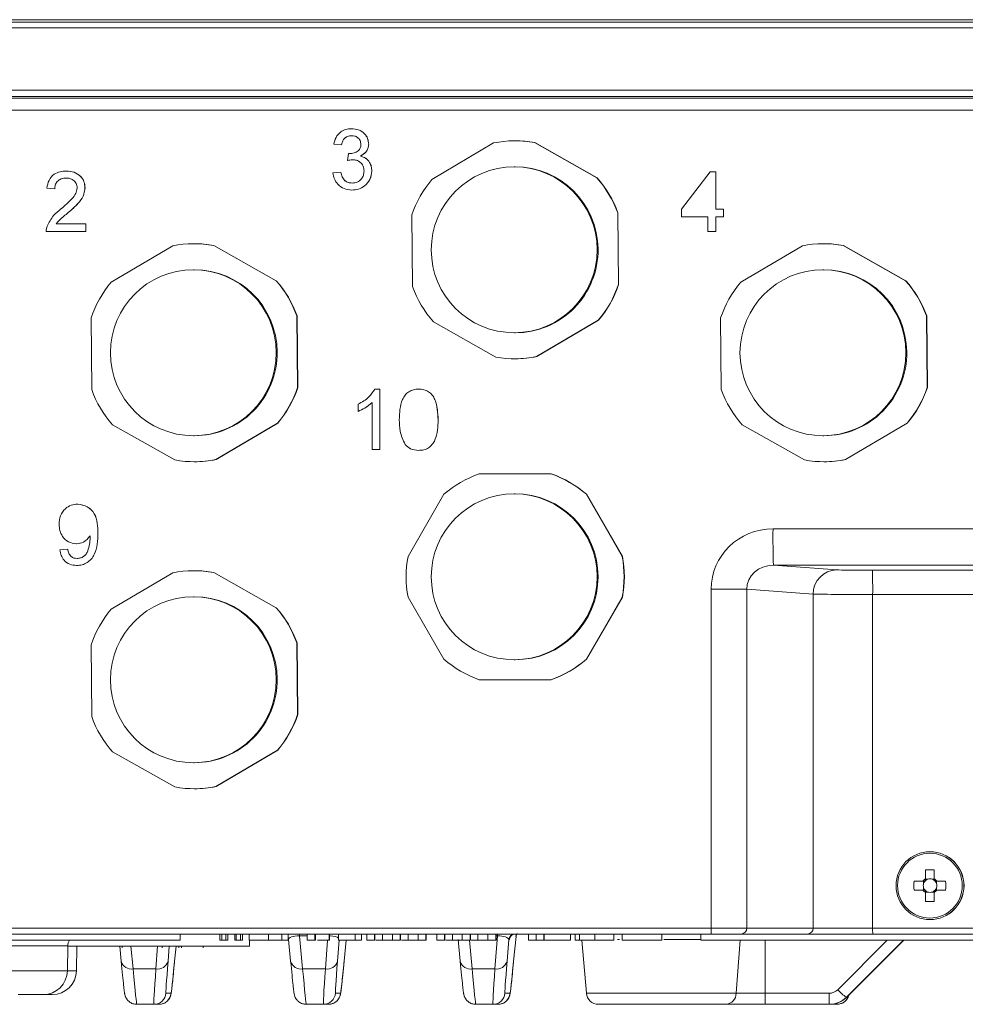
# Model space of a CAD drawing. Header units: millimetres. Extents: x 0 to 420, y 0 to 297.
# Tile 10 of 30: x 75 to 114, y 196 to 237. Entities that reach past the tile are written whole.
import ezdxf

# ---------------------------------------------------------------- set-up
doc = ezdxf.new("R2010")
doc.units = ezdxf.units.MM

msp = doc.modelspace()

# ---------------------------------------------------------------- linework, layer by layer
at = {"color": 7, "linetype": 'Continuous', "lineweight": 15}
for p, q in [((184.0224, 236.98333), (58.64044, 236.98333)), ((59.34364, 236.88303), (183.27369, 236.88303)), ((88.48592, 232.46983), (88.48738, 232.46983)), ((88.07405, 231.79474), (87.75259, 231.82689)), ((88.07405, 231.79474), (88.07551, 231.79474)), ((89.19916, 231.83241), (89.20062, 231.83241)), ((94.37614, 231.87978), (91.82138, 230.37142)), ((95.27556, 231.96833), (95.26581, 231.96833)), ((98.65291, 230.43782), (96.06931, 231.89623)), ((96.06931, 231.89623), (96.07906, 231.89623)), ((96.07906, 231.89623), (98.66266, 230.43782)), ((88.3282, 231.15179), (88.36135, 231.44112)), ((88.36135, 231.44112), (88.36281, 231.44112)), ((88.8571, 231.33513), (88.85856, 231.33513)), ((88.3282, 231.15179), (88.32967, 231.15179)), ((95.26581, 230.89011), (95.22682, 230.89011)), ((76.67819, 230.71458), (76.67966, 230.71458)), ((87.72044, 230.63743), (88.0419, 230.66958)), ((88.0419, 230.66958), (88.04337, 230.66958)), ((89.32774, 230.7168), (89.3292, 230.7168)), ((98.65291, 230.43782), (98.66266, 230.43782)), ((102.15988, 229.13936), (103.34928, 230.68244)), ((103.34928, 230.68244), (103.5743, 230.68244)), ((103.5743, 230.68244), (103.5743, 229.13936)), ((103.5743, 230.68244), (103.57576, 230.68244)), ((103.57576, 230.68244), (103.57576, 229.13936)), ((76.19601, 229.97519), (75.87455, 230.00734)), ((76.19601, 229.97519), (76.19747, 229.97519)), ((77.4497, 230.02241), (77.45116, 230.02241)), ((88.50049, 229.93019), (88.50195, 229.93019)), ((102.15988, 228.81789), (102.15988, 229.13936)), ((103.5743, 229.13936), (103.89576, 229.13936)), ((103.89576, 229.13936), (103.89576, 228.81789)), ((103.89576, 229.13936), (103.89722, 229.13936)), ((103.89722, 229.13936), (103.89722, 228.81789)), ((76.75404, 228.99369), (76.7555, 228.99369)), ((90.98905, 228.89679), (91.01788, 225.93002)), ((99.54257, 226.01288), (99.51374, 228.97965)), ((99.52349, 228.97965), (99.51374, 228.97965)), ((99.52349, 228.97965), (99.55232, 226.01288)), ((103.25284, 228.81789), (102.15988, 228.81789)), ((103.25284, 228.20708), (103.25284, 228.81789)), ((103.89576, 228.81789), (103.5743, 228.81789)), ((103.5743, 228.81789), (103.5743, 228.20708)), ((103.57576, 228.81789), (103.57576, 228.20708)), ((103.89576, 228.81789), (103.89722, 228.81789)), ((76.25527, 228.52856), (77.48184, 228.52856)), ((77.48184, 228.52856), (77.48184, 228.20708)), ((77.48184, 228.52856), (77.4833, 228.52856)), ((77.4833, 228.52856), (77.4833, 228.20708)), ((77.48184, 228.20708), (75.8424, 228.20708)), ((77.48184, 228.20708), (77.4833, 228.20708)), ((103.5743, 228.20708), (103.25284, 228.20708)), ((103.5743, 228.20708), (103.57576, 228.20708)), ((81.08702, 227.61703), (78.53226, 226.10867)), ((81.98644, 227.70558), (81.97669, 227.70558)), ((85.36378, 226.17506), (82.78019, 227.63348)), ((82.78019, 227.63348), (82.78994, 227.63348)), ((82.78994, 227.63348), (85.37353, 226.17506)), ((107.16379, 227.61703), (104.60903, 226.10867)), ((108.06321, 227.70558), (108.05346, 227.70558)), ((111.44055, 226.17506), (108.85696, 227.63348)), ((108.85696, 227.63348), (108.86671, 227.63348)), ((108.86671, 227.63348), (111.4503, 226.17506)), ((81.97669, 226.62736), (81.9377, 226.62736)), ((108.05346, 226.62736), (108.01447, 226.62736)), ((85.36378, 226.17506), (85.37353, 226.17506)), ((99.54257, 226.01288), (99.55232, 226.01288)), ((111.44055, 226.17506), (111.4503, 226.17506)), ((86.23437, 224.7169), (86.22462, 224.7169)), ((86.25345, 221.75012), (86.22462, 224.7169)), ((86.23437, 224.7169), (86.2632, 221.75012)), ((112.31114, 224.7169), (112.30139, 224.7169)), ((112.33022, 221.75012), (112.30139, 224.7169)), ((112.31114, 224.7169), (112.33997, 221.75012)), ((77.69993, 224.63404), (77.72876, 221.66727)), ((91.87872, 224.47185), (94.46231, 223.01344)), ((96.15548, 223.02989), (98.71024, 224.53825)), ((98.71999, 224.53825), (96.16523, 223.02989)), ((98.71024, 224.53825), (98.71999, 224.53825)), ((103.77669, 224.63404), (103.80553, 221.66727)), ((95.22682, 224.01956), (95.26581, 224.01956)), ((96.15548, 223.02989), (96.16523, 223.02989)), ((95.26581, 222.94133), (95.27556, 222.94133)), ((86.25345, 221.75012), (86.2632, 221.75012)), ((89.4577, 221.68758), (89.66463, 221.68758)), ((89.66463, 221.68758), (89.66463, 219.18009)), ((89.66463, 221.68758), (89.6661, 221.68758)), ((89.6661, 221.68758), (89.6661, 219.18009)), ((91.27193, 221.68758), (91.27339, 221.68758)), ((112.33022, 221.75012), (112.33997, 221.75012)), ((88.76455, 220.76435), (88.76455, 221.06071)), ((89.34318, 219.18009), (89.34318, 221.13405)), ((88.76455, 220.76435), (88.76601, 220.76435)), ((78.58959, 220.2091), (81.17319, 218.75069)), ((82.86636, 218.76714), (85.42112, 220.2755)), ((85.43087, 220.2755), (82.8761, 218.76714)), ((85.42112, 220.2755), (85.43087, 220.2755)), ((104.66636, 220.2091), (107.24996, 218.75069)), ((108.94312, 218.76714), (111.49789, 220.2755)), ((111.50764, 220.2755), (108.95287, 218.76714)), ((111.49789, 220.2755), (111.50764, 220.2755)), ((81.9377, 219.75681), (81.97669, 219.75681)), ((108.01447, 219.75681), (108.05346, 219.75681)), ((89.66463, 219.18009), (89.34318, 219.18009)), ((89.66463, 219.18009), (89.6661, 219.18009)), ((91.27193, 219.14794), (91.27339, 219.14794)), ((81.97669, 218.67859), (81.98644, 218.67859)), ((82.86636, 218.76714), (82.8761, 218.76714)), ((108.05346, 218.67859), (108.06321, 218.67859)), ((108.94312, 218.76714), (108.95287, 218.76714)), ((96.7492, 218.17708), (93.78242, 218.17708)), ((96.7492, 218.17708), (96.75895, 218.17708)), ((92.31603, 217.33042), (90.83264, 214.761)), ((95.26581, 217.34961), (95.22682, 217.34961)), ((99.69898, 214.761), (98.21559, 217.33042)), ((98.21559, 217.33042), (98.22534, 217.33042)), ((98.22534, 217.33042), (99.70873, 214.761)), ((77.14721, 216.92333), (77.14868, 216.92333)), ((77.09046, 215.28381), (77.09192, 215.28381)), ((76.41087, 215.02663), (76.73233, 215.05878)), ((76.73233, 215.05878), (76.7338, 215.05878)), ((99.69898, 214.761), (99.70873, 214.761)), ((77.10352, 214.38369), (77.10498, 214.38369)), ((81.08702, 214.07653), (78.53226, 212.56817)), ((81.98644, 214.16508), (81.97669, 214.16508)), ((85.36378, 212.63457), (82.78019, 214.09298)), ((82.78019, 214.09298), (82.78994, 214.09298)), ((82.78994, 214.09298), (85.37353, 212.63457)), ((81.97669, 213.08686), (81.9377, 213.08686)), ((90.83264, 213.06767), (92.31603, 210.49825)), ((98.21559, 210.49825), (99.69898, 213.06767)), ((99.70873, 213.06767), (98.22534, 210.49825)), ((99.69898, 213.06767), (99.70873, 213.06767)), ((85.36378, 212.63457), (85.37353, 212.63457)), ((77.69993, 211.09354), (77.72876, 208.12677)), ((86.23437, 211.1764), (86.22462, 211.1764)), ((86.25345, 208.20963), (86.22462, 211.1764)), ((86.23437, 211.1764), (86.2632, 208.20963)), ((95.22682, 210.47906), (95.26581, 210.47906)), ((98.21559, 210.49825), (98.22534, 210.49825)), ((93.78242, 209.65158), (96.7492, 209.65158)), ((96.75895, 209.65158), (96.7492, 209.65158)), ((86.25345, 208.20963), (86.2632, 208.20963)), ((82.86636, 205.22664), (85.42112, 206.735)), ((85.43087, 206.735), (82.8761, 205.22664)), ((85.42112, 206.735), (85.43087, 206.735)), ((78.58959, 206.6686), (81.17319, 205.21019)), ((81.9377, 206.21631), (81.97669, 206.21631)), ((81.97669, 205.13809), (81.98644, 205.13809)), ((82.86636, 205.22664), (82.8761, 205.22664)), ((112.45345, 202.53002), (112.44664, 202.53002)), ((112.25712, 201.78094), (112.26474, 201.39035)), ((112.15876, 201.31137), (111.78757, 201.31137)), ((112.18576, 201.31137), (112.18576, 201.21397)), ((112.18576, 201.03766), (112.18576, 200.94026)), ((112.26474, 201.33395), (112.26474, 201.39035)), ((112.36213, 201.39035), (112.26474, 201.39035)), ((112.63583, 201.39035), (112.53843, 201.39035)), ((112.7148, 201.21397), (112.7148, 201.31137)), ((112.7148, 200.94026), (112.7148, 201.03766)), ((113.09776, 201.31137), (112.72519, 201.31137)), ((111.78757, 200.94026), (112.15876, 200.94026)), ((112.25712, 200.47069), (112.26474, 200.86129)), ((112.26474, 200.86129), (112.26474, 200.91769)), ((112.26474, 200.86129), (112.36213, 200.86129)), ((112.53843, 200.86129), (112.63583, 200.86129)), ((112.72519, 200.94026), (113.09776, 200.94026)), ((112.44664, 199.72162), (112.45345, 199.72162)), ((103.38612, 199.12008), (65.75355, 199.12008)), ((81.39018, 198.86934), (81.39018, 199.12008)), ((81.39506, 198.86934), (81.39506, 199.12008)), ((83.0402, 198.86934), (83.0402, 199.12008)), ((83.11084, 198.86934), (83.11084, 199.12008)), ((83.28011, 198.86934), (83.28011, 199.12008)), ((83.36166, 198.86934), (83.36166, 199.12008)), ((83.36571, 198.86934), (83.36571, 199.12008)), ((83.65097, 198.86934), (83.65097, 199.12008)), ((83.71659, 198.86934), (83.71659, 199.12008)), ((83.88937, 198.86934), (83.88937, 199.12008)), ((83.97243, 198.86934), (83.97243, 199.12008)), ((83.97648, 198.86934), (83.97648, 199.12008)), ((84.25344, 198.86934), (84.25344, 199.12008)), ((85.04476, 198.86934), (85.04476, 199.12008)), ((85.60715, 198.86934), (85.60715, 199.12008)), ((85.86074, 198.86934), (85.86074, 199.12008)), ((86.65237, 198.86934), (86.65237, 199.12008)), ((86.97382, 198.86934), (86.97382, 199.12008)), ((86.99282, 198.86934), (86.99282, 199.12008)), ((87.56785, 198.86934), (87.56785, 199.12008)), ((87.57073, 198.86934), (87.57073, 199.12008)), ((87.95403, 198.86934), (87.95403, 199.12008)), ((88.63687, 198.86934), (88.63687, 199.12008)), ((88.90258, 198.86934), (88.90258, 199.12008)), ((89.12358, 198.86934), (89.12358, 199.12008)), ((89.44504, 198.86934), (89.44504, 199.12008)), ((89.77177, 198.86934), (89.77177, 199.12008)), ((90.1844, 198.86934), (90.1844, 199.12008)), ((90.50586, 198.86934), (90.50586, 199.12008)), ((90.82957, 198.86934), (90.82957, 199.12008)), ((91.24521, 198.86934), (91.24521, 199.12008)), ((91.56667, 198.86934), (91.56667, 199.12008)), ((91.58448, 198.86934), (91.58448, 199.12008)), ((92.01672, 198.86934), (92.01672, 199.12008)), ((92.33818, 198.86934), (92.33818, 199.12008)), ((92.6649, 198.86934), (92.6649, 199.12008)), ((93.07753, 198.86934), (93.07753, 199.12008)), ((93.39899, 198.86934), (93.39899, 199.12008)), ((93.7227, 198.86934), (93.7227, 199.12008)), ((94.13835, 198.86934), (94.13835, 199.12008)), ((94.45981, 198.86934), (94.45981, 199.12008)), ((94.47761, 198.86934), (94.47761, 199.12008)), ((95.2025, 197.99115), (95.30264, 199.0213)), ((95.81989, 198.86934), (95.81989, 199.12008)), ((96.13541, 198.86934), (96.13541, 199.12008)), ((96.45687, 198.86934), (96.45687, 199.12008)), ((96.46281, 198.86934), (96.46281, 199.12008)), ((97.55577, 198.86934), (97.55577, 199.12008)), ((97.55889, 198.86934), (97.55889, 199.12008)), ((97.75107, 198.86934), (97.75107, 199.12008)), ((97.93722, 198.86934), (97.93722, 199.12008)), ((98.57066, 198.86934), (98.57066, 199.12008)), ((99.35657, 198.86934), (99.35657, 199.12008)), ((99.70361, 198.86934), (99.70361, 199.12008)), ((101.34305, 198.86934), (101.34305, 199.12008)), ((101.34326, 198.86934), (101.34326, 199.12008)), ((102.95366, 198.86934), (102.95366, 199.12008)), ((104.61713, 199.12008), (103.38612, 199.12008)), ((107.36787, 199.12008), (104.61713, 199.12008)), ((110.07607, 199.12008), (107.36787, 199.12008)), ((119.82612, 199.12008), (110.07607, 199.12008)), ((81.39018, 198.86934), (65.41246, 198.86934)), ((76.71898, 197.59808), (76.73694, 198.62734)), ((84.25791, 198.61859), (76.73679, 198.61859)), ((77.09425, 197.59808), (77.11207, 198.61859)), ((78.94768, 197.99115), (78.88669, 198.61859)), ((78.98651, 198.61859), (78.98651, 198.5559)), ((80.64778, 198.61859), (80.64778, 198.5559)), ((80.93779, 198.61859), (80.889, 197.99115)), ((81.16117, 197.99115), (81.22216, 198.61859)), ((81.33416, 198.61859), (81.33416, 198.5559)), ((81.39506, 198.86934), (81.39018, 198.86934)), ((81.44622, 198.5559), (81.44622, 198.61859)), ((82.34896, 198.5559), (82.34896, 198.61859)), ((83.0402, 198.86934), (83.11084, 198.86934)), ((83.11084, 198.86934), (83.28011, 198.86934)), ((83.28011, 198.86934), (83.36166, 198.86934)), ((83.36166, 198.86934), (83.36571, 198.86934)), ((83.65097, 198.86934), (83.71659, 198.86934)), ((83.71659, 198.86934), (83.88937, 198.86934)), ((83.88937, 198.86934), (83.97243, 198.86934)), ((83.97243, 198.86934), (83.97648, 198.86934)), ((84.25791, 198.61859), (84.25791, 198.86934)), ((85.96835, 197.99115), (85.88086, 198.89119)), ((86.65237, 198.86934), (86.97382, 198.86934)), ((86.97382, 198.86934), (86.99282, 198.86934)), ((87.56785, 198.86934), (87.57073, 198.86934)), ((87.97796, 198.86934), (87.90966, 197.99115)), ((87.95403, 198.86934), (88.63687, 198.86934)), ((88.18184, 197.99115), (88.2672, 198.86934)), ((88.63687, 198.86934), (88.90258, 198.86934)), ((89.12358, 198.86934), (89.44504, 198.86934)), ((89.44504, 198.86934), (89.45605, 198.86934)), ((90.1844, 198.86934), (90.50586, 198.86934)), ((90.50586, 198.86934), (90.51722, 198.86934)), ((91.24521, 198.86934), (91.56667, 198.86934)), ((91.56667, 198.86934), (91.58448, 198.86934)), ((92.01672, 198.86934), (92.33818, 198.86934)), ((92.33818, 198.86934), (92.34919, 198.86934)), ((92.98902, 197.99115), (92.90153, 198.89119)), ((93.07753, 198.86934), (93.39899, 198.86934)), ((93.39899, 198.86934), (93.41035, 198.86934)), ((94.13835, 198.86934), (94.45981, 198.86934)), ((94.45981, 198.86934), (94.47761, 198.86934)), ((95.00033, 198.89119), (94.93033, 197.99115)), ((95.81989, 198.86934), (96.13541, 198.86934)), ((96.13541, 198.86934), (96.45687, 198.86934)), ((96.45687, 198.86934), (96.46281, 198.86934)), ((96.46281, 198.86934), (97.55577, 198.86934)), ((97.55577, 198.86934), (97.55889, 198.86934)), ((98.02336, 198.86934), (98.21585, 196.66918)), ((99.70361, 198.86934), (101.34305, 198.86934)), ((101.34305, 198.86934), (101.34147, 198.86934)), ((116.49353, 198.86934), (102.95366, 198.86934)), ((111.34915, 198.86934), (108.9871, 196.50516)), ((108.99913, 196.50516), (111.36521, 198.86934)), ((75.19223, 196.61258), (74.67842, 196.61258)), ((75.71613, 196.61258), (75.19223, 196.61258)), ((76.09141, 196.61258), (75.71613, 196.61258)), ((80.30479, 196.21139), (79.59392, 196.21139)), ((80.51493, 196.21139), (80.30479, 196.21139)), ((87.32546, 196.21139), (86.61458, 196.21139)), ((87.5356, 196.21139), (87.32546, 196.21139)), ((94.34613, 196.21139), (93.63525, 196.21139)), ((94.55627, 196.21139), (94.34613, 196.21139)), ((103.99797, 196.21139), (98.71544, 196.21139)), ((105.6233, 196.21139), (103.99797, 196.21139)), ((108.27803, 196.21139), (105.6233, 196.21139)), ((108.28981, 196.21139), (108.27803, 196.21139)), ((108.38747, 196.21139), (108.28981, 196.21139)), ((108.5976, 196.21139), (108.38747, 196.21139))]:
    msp.add_line(p, q, dxfattribs=at)
at = {"color": 8, "linetype": 'Continuous', "lineweight": 0}
for p, q in [((183.27125, 236.64104), (59.3412, 236.64104)), ((59.14102, 234.06312), (183.46969, 234.06312)), ((183.47208, 233.80366), (59.14341, 233.80366)), ((59.1832, 233.73219), (183.51188, 233.73219)), ((166.11138, 233.23076), (59.18799, 233.23076)), ((92.07558, 220.41676), (92.07704, 220.41676)), ((77.98602, 215.72032), (77.98749, 215.72032)), ((105.94692, 215.89741), (151.30055, 215.89741)), ((151.31492, 214.39314), (105.96129, 214.39314)), ((105.96129, 214.39314), (108.58686, 214.20264)), ((110.06406, 214.18229), (147.44693, 214.18229)), ((103.38369, 199.37083), (103.38369, 213.39938)), ((104.86089, 213.39938), (103.38369, 213.39938)), ((104.86089, 213.39938), (104.86089, 199.37083)), ((107.61163, 213.19979), (104.86089, 213.39938)), ((107.61163, 199.37083), (107.61163, 213.19979)), ((110.07364, 213.17944), (110.07364, 199.37083)), ((115.86207, 213.17944), (110.07364, 213.17944)), ((65.75112, 199.37083), (103.38369, 199.37083)), ((86.65237, 199.04664), (86.33165, 199.04664)), ((86.33165, 199.04664), (86.46447, 197.68024)), ((89.45605, 198.86934), (89.45605, 199.12008)), ((90.51722, 198.86934), (90.51722, 199.12008)), ((92.34919, 198.86934), (92.34919, 199.12008)), ((93.41035, 198.86934), (93.41035, 199.12008)), ((94.42732, 197.68024), (94.53358, 199.04664)), ((94.53358, 199.04664), (94.47761, 199.04664)), ((95.30264, 199.0213), (95.30027, 199.0213)), ((103.38369, 199.37083), (104.86089, 199.37083)), ((104.86089, 199.37083), (107.61163, 199.37083)), ((107.61163, 199.37083), (110.07364, 199.37083)), ((110.07364, 199.37083), (147.45651, 199.37083)), ((75.18231, 198.62734), (73.6576, 198.62734)), ((76.73694, 198.62734), (75.18231, 198.62734)), ((79.35259, 198.61859), (79.4438, 197.68024)), ((80.38598, 197.68024), (80.45895, 198.61859)), ((87.40665, 197.68024), (87.49912, 198.86934)), ((93.36956, 198.86934), (93.48514, 197.68024)), ((95.02677, 198.89119), (95.00033, 198.89119)), ((99.59491, 198.89119), (99.50138, 198.89119)), ((102.95366, 198.89119), (101.42731, 198.89119)), ((104.42019, 196.66918), (104.58287, 198.86934)), ((105.61657, 198.86934), (105.61844, 196.66918)), ((108.62764, 196.81606), (110.67907, 198.86934)), ((73.67557, 197.59808), (76.71898, 197.59808)), ((76.71898, 197.59808), (77.09425, 197.59808)), ((79.4438, 197.68024), (80.38598, 197.68024)), ((86.46447, 197.68024), (87.40665, 197.68024)), ((93.48514, 197.68024), (94.42732, 197.68024)), ((80.80436, 196.66918), (81.0145, 196.66918)), ((87.82503, 196.66918), (88.03516, 196.66918)), ((94.8457, 196.66918), (95.05583, 196.66918)), ((98.21585, 196.66918), (104.42019, 196.66918)), ((104.42019, 196.66918), (105.61844, 196.66918)), ((105.61844, 196.66918), (108.27317, 196.66918)), ((108.9871, 196.50516), (108.99913, 196.50516))]:
    msp.add_line(p, q, dxfattribs=at)
at = {"color": 7, "linetype": 'Continuous', "lineweight": 15, "flags": 128}
msp.add_lwpolyline([(85.88086, 198.89119), (85.87255, 198.93687), (85.86074, 198.96997)], dxfattribs=at)
at = {"color": 7, "linetype": 'Continuous', "lineweight": 15}
for centre, radius in [((95.22671, 227.45482), 3.43523), ((81.93759, 223.19207), 3.43523), ((108.01435, 223.19206), 3.43523), ((95.22683, 213.91422), 3.43516), ((81.93759, 209.65157), 3.43523), ((112.44662, 201.12586), 1.40415)]:
    msp.add_circle(centre, radius, dxfattribs=at)
at = {"color": 8, "linetype": 'Continuous', "lineweight": 0}
msp.add_circle((112.44552, 201.12586), 1.34118, dxfattribs=at)
at = {"color": 7, "linetype": 'Continuous', "lineweight": 15}
for centre, radius, start, end in [((95.26581, 227.45525), 4.51308, 79.744497, 101.369222), ((95.27556, 227.45532), 4.51301, 79.744401, 90.000044), ((95.26573, 227.45491), 3.4352, 0.555531, 89.998613), ((95.26611, 227.45487), 4.51358, 139.746411, 161.369517), ((95.26555, 227.4549), 4.51353, 19.743967, 41.367281), ((95.2753, 227.4549), 4.51353, 19.743967, 41.367281), ((81.97669, 223.19239), 4.51319, 79.744737, 101.36898), ((81.98645, 223.19261), 4.51298, 79.744494, 90.000239), ((108.05346, 223.19242), 4.51316, 79.744699, 101.36902), ((108.06322, 223.19262), 4.51297, 79.744484, 90.000237), ((95.26575, 227.45474), 3.43518, 270.001081, 0.558462), ((81.9766, 223.19216), 3.4352, 0.555612, 89.998469), ((108.05337, 223.19216), 3.4352, 0.555596, 89.998517), ((81.97699, 223.19212), 4.51358, 139.74652, 161.369567), ((81.97642, 223.19213), 4.51355, 19.744108, 41.367312), ((81.98609, 223.19209), 4.51364, 19.744309, 41.367111), ((95.26611, 227.45479), 4.51358, 199.744074, 221.367173), ((95.26557, 227.45476), 4.51351, 319.746277, 341.369699), ((95.2753, 227.45478), 4.51354, 319.746291, 341.369576), ((108.05372, 223.19214), 4.51354, 139.746341, 161.369636), ((108.05322, 223.19215), 4.51351, 19.74398, 41.367386), ((108.06295, 223.19214), 4.51353, 19.744014, 41.367297), ((81.97662, 223.19199), 3.43518, 270.001207, 0.558367), ((95.26581, 227.45447), 4.51313, 259.744609, 281.369109), ((95.27551, 227.45491), 4.51357, 270.000643, 281.368615), ((108.05339, 223.19199), 3.43518, 270.00119, 0.558353), ((81.97698, 223.19205), 4.51357, 199.744155, 221.367265), ((81.97632, 223.19209), 4.51366, 319.746588, 341.369279), ((81.98612, 223.19205), 4.5136, 319.746561, 341.369526), ((108.05373, 223.19204), 4.51355, 199.744061, 221.36725), ((108.05316, 223.19204), 4.51357, 319.746432, 341.369544), ((108.06293, 223.19203), 4.51355, 319.746382, 341.369595), ((81.97669, 223.19163), 4.51304, 259.744403, 281.369317), ((81.98647, 223.1913), 4.51272, 269.999563, 281.369695), ((108.05346, 223.19163), 4.51304, 259.744398, 281.369321), ((108.06324, 223.19131), 4.51273, 269.999574, 281.369684), ((95.26585, 213.91463), 4.51321, 109.188972, 130.813357), ((95.26577, 213.91462), 4.51322, 49.186689, 70.810982), ((95.27552, 213.91463), 4.51321, 49.186643, 70.811028), ((95.2657, 213.91434), 3.43527, 270.001912, 89.998088), ((95.26621, 213.91434), 4.51369, 169.188587, 190.811413), ((95.26541, 213.91434), 4.51369, 349.188587, 10.811413), ((95.27516, 213.91434), 4.51369, 349.188587, 10.811413), ((81.97668, 209.652), 4.51308, 79.744411, 101.36918), ((81.9865, 209.65276), 4.51232, 79.743617, 90.000853), ((81.9766, 209.65166), 3.4352, 0.555643, 89.998438), ((81.97698, 209.65163), 4.51357, 139.746474, 161.369612), ((81.97642, 209.65163), 4.51355, 19.744055, 41.367301), ((81.98609, 209.65159), 4.51363, 19.744256, 41.367099), ((95.26587, 213.91406), 4.51324, 229.186656, 250.810905), ((95.26575, 213.91408), 4.51325, 289.189141, 310.813298), ((95.2755, 213.91406), 4.51324, 289.189095, 310.813344), ((81.97662, 209.65149), 3.43518, 270.001207, 0.558398), ((81.97699, 209.65155), 4.51359, 199.74415, 221.367206), ((81.97635, 209.65158), 4.51363, 319.746502, 341.369365), ((81.98615, 209.65154), 4.51357, 319.746474, 341.369612), ((81.9767, 209.65114), 4.51306, 259.744381, 281.369213), ((81.98647, 209.65086), 4.51277, 269.999512, 281.369509), ((112.4534, 201.12582), 1.4042, 270.001909, 89.998091), ((355.6084, 201.14159), 243.35212, 179.8494688, 179.9370304), ((112.44267, 196.27508), 5.50899, 88.069879, 91.930121), ((355.10105, 201.14384), 242.47368, 179.8494536, 179.9373325), ((117.18313, 201.12582), 5.39875, 178.030356, 181.969644), ((112.44195, 201.12587), 0.33854, 123.230339, 146.772939), ((112.45032, 201.12582), 0.27886, 161.571501, 198.428499), ((112.45031, 201.12581), 0.27885, 138.283443, 161.570063), ((112.45031, 201.12582), 0.27885, 198.429937, 221.716557), ((112.44981, 201.12632), 0.27814, 131.712329, 138.292398), ((112.45032, 201.12578), 0.27889, 108.434632, 131.717521), ((112.45028, 201.12584), 0.27881, 71.569254, 108.430746), ((112.45024, 201.12578), 0.27889, 48.282479, 71.565368), ((112.442, 201.12587), 0.33854, 33.227061, 56.769661), ((112.45063, 201.1262), 0.27831, 41.709639, 48.285633), ((112.45028, 201.12583), 0.27882, 18.428468, 41.717206), ((112.45028, 201.1258), 0.27882, 318.282794, 341.571532), ((112.45026, 201.12582), 0.27884, 341.570071, 18.429929), ((107.48812, 201.12582), 5.61271, 358.105469, 1.894531), ((112.44199, 201.12581), 0.3386, 213.230467, 236.768441), ((112.45044, 201.12599), 0.27906, 221.723488, 228.28124), ((355.6084, 201.11004), 243.35212, 180.0629696, 180.1505312), ((112.45026, 201.12576), 0.27877, 228.277609, 251.570239), ((112.45028, 201.1258), 0.27881, 251.569254, 288.430746), ((112.4503, 201.12576), 0.27877, 288.429761, 311.722391), ((112.44196, 201.12581), 0.3386, 303.231559, 326.769533), ((355.10105, 201.1078), 242.47368, 180.0626675, 180.1505464), ((112.45, 201.12611), 0.27923, 311.720791, 318.274481), ((112.44267, 205.96854), 5.50098, 268.067067, 271.932933), ((77.23836, 198.61858), 0.5015, 150, 179), ((75.71613, 197.61558), 1.003, 270, 359), ((76.09141, 197.61558), 1.003, 270, 359), ((80.51493, 196.71286), 0.50148, 270.00024, 355.002156), ((87.53559, 196.71286), 0.50148, 270.000665, 355.002156), ((94.55626, 196.71286), 0.50148, 270.000452, 355.002156), ((98.71544, 196.71288), 0.5015, 185, 270), ((108.5976, 196.71286), 0.50148, 270.000475, 345.778882)]:
    msp.add_arc(centre, radius, start, end, dxfattribs=at)
at = {"color": 8, "linetype": 'Continuous', "lineweight": 0}
for centre, radius, start, end in [((146.2496, 215.53012), 40.30436, 179.477857, 181.616519), ((108.60561, 213.2088), 0.99402, 91.080967, 180.51921), ((83.20402, 213.42431), 26.87073, 359.47785, 1.616419), ((85.21302, 199.05717), 1.11868, 359.460762, 3.224078), ((93.4188, 199.05723), 1.11483, 359.455709, 3.232035), ((95.25012, 198.86934), 0.25074, 90.001739, 175.001546), ((95.27656, 198.86934), 0.25075, 90.001738, 175.001122), ((95.55009, 198.99944), 0.25078, 151.245396, 175.00003), ((95.55246, 198.99944), 0.25078, 151.245396, 175.00003), ((109.83379, 199.30817), 6.45041, 179.443344, 181.670871), ((104.61358, 199.36739), 0.24733, 270.821064, 0.797852), ((107.36432, 199.36739), 0.24733, 270.821528, 0.797169), ((116.52984, 199.3082), 6.45651, 179.444184, 181.669606), ((79.36443, 198.10488), 0.43199, 195.263802, 280.587941), ((80.46468, 198.11528), 0.4421, 259.745445, 343.693634), ((86.38509, 198.10487), 0.43198, 195.263286, 280.58807), ((87.48535, 198.11528), 0.44209, 259.745512, 343.693946), ((93.40576, 198.10487), 0.43198, 195.263544, 280.588005), ((94.50602, 198.11528), 0.4421, 259.745758, 343.69332), ((80.30478, 196.71287), 0.50149, 270.0011, 355.001295), ((87.32545, 196.71287), 0.50148, 270.000922, 355.001473), ((94.34612, 196.71287), 0.50148, 270.001224, 355.001384), ((103.96051, 196.66954), 0.45968, 274.674512, 359.954383), ((117.01941, 196.56116), 11.40148, 179.457209, 181.75802), ((119.67715, 196.56122), 11.40449, 179.457629, 181.757833), ((109.94294, 197.97349), 1.75204, 221.347082, 236.937134), ((108.38747, 196.71283), 0.50145, 269.999753, 296.660254)]:
    msp.add_arc(centre, radius, start, end, dxfattribs=at)
for centre, major_axis, ratio, start_param, end_param in [((105.95702, 213.38953), (2.56636, -0.19438), 0.97427466, 1.64838346, 3.21525384), ((105.97164, 213.38953), (1.10827, -0.08249), 0.90251482, 1.64719305, 3.21406343), ((110.04944, 214.20855), (1.5045, -0.00026), 0.01745424, 3.37820698, 4.72211051), ((110.04927, 213.2057), (2.5075, -0.00026), 0.01047254, 3.37820509, 4.72210861), ((86.3868, 198.86933), (0.50637, -0.03426), 0.34423323, 1.70317909, 3.21230793), ((87.47499, 198.86933), (0.50462, 0.02758), 0.3477675, 0.30130248, 1.30168137), ((94.49566, 198.86933), (0.50462, 0.02758), 0.3477675, 6.25064841, 7.75977724), ((81.19922, 201.18268), (0.3949, 4.5135), 0.00964459, 2.35703832, 3.14243648), ((88.21989, 201.18268), (0.3949, 4.5135), 0.00964459, 2.35703832, 3.14243648), ((95.24056, 201.18268), (0.3949, 4.5135), 0.00964459, 2.35703832, 3.14243648), ((79.19906, 201.22638), (-0.3949, 5.015), 0.00965853, 2.35543394, 3.14083211), ((80.69965, 201.22638), (0.3949, 5.015), 0.00965853, 2.35695504, 3.1423532), ((86.21972, 201.22638), (-0.3949, 5.015), 0.00965853, 2.35543394, 3.14083211), ((87.72032, 201.22638), (0.3949, 5.015), 0.00965853, 2.35695504, 3.1423532), ((93.24039, 201.22638), (-0.3949, 5.015), 0.00965853, 2.35543394, 3.14083211), ((94.74099, 201.22638), (0.3949, 5.015), 0.00965853, 2.35695504, 3.1423532), ((108.27275, 197.17068), (-0.34486, 0.36439), 0.99914878, 2.38414969, 3.16954786), ((108.78233, 201.22638), (0.3949, 5.015), 0.00965853, 3.099526, 3.1423532)]:
    msp.add_ellipse(centre, major_axis=major_axis, ratio=ratio, start_param=start_param, end_param=end_param, dxfattribs=at)
at = {"color": 7, "linetype": 'Continuous', "lineweight": 15}
for centre, major_axis, ratio, start_param, end_param in [((112.42018, 201.12582), (0.25138, 0), 0.97123044, 2.77217894, 3.51100637), ((112.45476, 201.1604), (-0.13065, 0.21087), 0.9782548, 5.36887209, 6.10769952), ((112.48935, 201.12582), (0, 0.24415), 0.99024836, 4.34297527, 5.08180269), ((112.45476, 201.09123), (0.13065, 0.21087), 0.9782548, 3.31707844, 4.05590587), ((95.07064, 199.39269), (0.04388, 0.5015), 0.00964459, 3.14243648, 3.48825458), ((78.69949, 201.18268), (-0.3949, 4.5135), 0.00964459, 2.35535066, 2.75366395), ((81.40936, 201.18268), (0.3949, 4.5135), 0.00964459, 3.14243648, 3.92783465), ((85.72016, 201.18268), (-0.3949, 4.5135), 0.00964459, 2.35535066, 2.75366395), ((88.43003, 201.18268), (0.3949, 4.5135), 0.00964459, 3.14243648, 3.92783465), ((92.74082, 201.18268), (-0.3949, 4.5135), 0.00964459, 2.35535066, 2.75366395), ((95.4507, 201.18268), (0.3949, 4.5135), 0.00964459, 3.14243648, 3.92783465), ((108.2776, 197.21438), (-0.66914, 0.74743), 0.99957234, 2.41161627, 3.19701443), ((108.29024, 197.21438), (0.66914, 0.74743), 0.99957234, 3.87156904, 4.6569672)]:
    msp.add_ellipse(centre, major_axis=major_axis, ratio=ratio, start_param=start_param, end_param=end_param, dxfattribs=at)
for points, knots in [([(87.75259, 231.82689), (87.77727, 231.92441), (87.82653, 232.11911), (88.01597, 232.33582), (88.24984, 232.45368), (88.40718, 232.46445), (88.48592, 232.46983)], [0, 0, 0, 0, 0.2802697, 0.55951981, 0.77957239, 1, 1, 1, 1]), ([(88.48592, 232.46983), (88.58556, 232.46016), (88.78464, 232.44083), (89.02556, 232.2852), (89.1717, 232.06687), (89.19001, 231.91055), (89.19916, 231.83241)], [0, 0, 0, 0, 0.2802429, 0.55991713, 0.78002055, 1, 1, 1, 1]), ([(88.48738, 232.46983), (88.58702, 232.46016), (88.7861, 232.44084), (89.02702, 232.2852), (89.17316, 232.06687), (89.19147, 231.91055), (89.20062, 231.83241)], [0, 0, 0, 0, 0.28024621, 0.55991736, 0.78002067, 1, 1, 1, 1]), ([(88.49596, 232.18051), (88.43681, 232.17516), (88.31869, 232.16449), (88.17984, 232.06352), (88.10337, 231.93057), (88.08383, 231.84005), (88.07405, 231.79474)], [0, 0, 0, 0, 0.28000307, 0.55912888, 0.77932005, 1, 1, 1, 1]), ([(88.49743, 232.18051), (88.43827, 232.17516), (88.32015, 232.16448), (88.1813, 232.06353), (88.10484, 231.93057), (88.08529, 231.84005), (88.07551, 231.79474)], [0, 0, 0, 0, 0.28000249, 0.55913266, 0.77932043, 1, 1, 1, 1]), ([(88.8777, 231.82186), (88.87147, 231.87699), (88.85903, 231.9872), (88.75321, 232.10722), (88.62565, 232.17208), (88.53922, 232.1777), (88.49596, 232.18051)], [0, 0, 0, 0, 0.27951078, 0.55874436, 0.77920546, 1, 1, 1, 1]), ([(88.40756, 231.4376), (88.47112, 231.44328), (88.59815, 231.45465), (88.76122, 231.53534), (88.86591, 231.67046), (88.87376, 231.77131), (88.8777, 231.82186)], [0, 0, 0, 0, 0.280657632, 0.560987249, 0.779936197, 1, 1, 1, 1]), ([(89.19916, 231.83241), (89.19347, 231.77277), (89.1821, 231.65349), (89.07319, 231.46134), (88.93899, 231.38295), (88.8571, 231.33513)], [0, 0, 0, 0, 0.28049615, 0.56100277, 1, 1, 1, 1]), ([(89.20062, 231.83241), (89.19493, 231.77277), (89.18357, 231.65349), (89.07465, 231.46134), (88.94045, 231.38295), (88.85856, 231.33513)], [0, 0, 0, 0, 0.28049464, 0.56100361, 1, 1, 1, 1]), ([(88.53615, 231.18595), (88.49675, 231.18305), (88.42636, 231.17789), (88.35821, 231.15977), (88.3282, 231.15179)], [0, 0, 0, 0, 0.559769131, 1, 1, 1, 1]), ([(88.53761, 231.18595), (88.49821, 231.18305), (88.42783, 231.17789), (88.35967, 231.15977), (88.32967, 231.15179)], [0, 0, 0, 0, 0.55976141, 1, 1, 1, 1]), ([(88.36135, 231.44112), (88.36996, 231.44017), (88.38532, 231.43849), (88.40077, 231.43787), (88.40756, 231.4376)], [0, 0, 0, 0, 0.56000545, 1, 1, 1, 1]), ([(88.36281, 231.44112), (88.37142, 231.44017), (88.38679, 231.43849), (88.40223, 231.43787), (88.40903, 231.4376)], [0, 0, 0, 0, 0.559960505, 1, 1, 1, 1]), ([(89.00628, 230.71931), (88.99916, 230.78898), (88.98493, 230.92824), (88.85845, 231.08505), (88.70002, 231.17363), (88.59079, 231.18184), (88.53615, 231.18595)], [0, 0, 0, 0, 0.27979089, 0.55923079, 0.77947365, 1, 1, 1, 1]), ([(88.8571, 231.33513), (88.93278, 231.31035), (89.08399, 231.26085), (89.2387, 231.09326), (89.31736, 230.90334), (89.32428, 230.77901), (89.32774, 230.7168)], [0, 0, 0, 0, 0.279863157, 0.55917657, 0.779381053, 1, 1, 1, 1]), ([(88.85856, 231.33513), (88.93424, 231.31035), (89.08545, 231.26085), (89.24016, 231.09326), (89.31882, 230.90334), (89.32574, 230.77901), (89.3292, 230.7168)], [0, 0, 0, 0, 0.279866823, 0.559176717, 0.77938088, 1, 1, 1, 1]), ([(75.87455, 230.00734), (75.89307, 230.11863), (75.93001, 230.34058), (76.14553, 230.58645), (76.4146, 230.70016), (76.59025, 230.70977), (76.67819, 230.71458)], [0, 0, 0, 0, 0.280239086, 0.558888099, 0.779139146, 1, 1, 1, 1]), ([(76.67116, 230.42526), (76.60185, 230.42001), (76.46354, 230.40954), (76.29646, 230.29752), (76.20804, 230.1382), (76.20002, 230.02958), (76.19601, 229.97519)], [0, 0, 0, 0, 0.28037127, 0.55946902, 0.77939689, 1, 1, 1, 1]), ([(76.67262, 230.42526), (76.60331, 230.42001), (76.465, 230.40954), (76.29792, 230.29752), (76.2095, 230.1382), (76.20148, 230.02958), (76.19747, 229.97519)], [0, 0, 0, 0, 0.28037233, 0.55946677, 0.7793954, 1, 1, 1, 1]), ([(77.12824, 230.0194), (77.11972, 230.08348), (77.10266, 230.21174), (76.97304, 230.34655), (76.82213, 230.41607), (76.72152, 230.42219), (76.67116, 230.42526)], [0, 0, 0, 0, 0.27906531, 0.55858133, 0.77906666, 1, 1, 1, 1]), ([(76.67819, 230.71458), (76.78757, 230.70695), (77.0058, 230.6917), (77.26766, 230.51868), (77.42605, 230.27952), (77.44181, 230.10814), (77.4497, 230.02241)], [0, 0, 0, 0, 0.28051038, 0.55969477, 0.77976324, 1, 1, 1, 1]), ([(76.67966, 230.71458), (76.78903, 230.70695), (77.00726, 230.6917), (77.26912, 230.51868), (77.42751, 230.27952), (77.44327, 230.10814), (77.45116, 230.02241)], [0, 0, 0, 0, 0.28051086, 0.55969573, 0.77976286, 1, 1, 1, 1]), ([(88.50049, 229.93019), (88.39117, 229.94004), (88.17276, 229.95974), (87.91939, 230.14583), (87.76342, 230.38332), (87.73478, 230.55269), (87.72044, 230.63743)], [0, 0, 0, 0, 0.279897, 0.55924824, 0.77946504, 1, 1, 1, 1]), ([(88.0419, 230.66958), (88.05813, 230.60445), (88.09048, 230.47458), (88.19673, 230.31359), (88.35365, 230.22933), (88.45917, 230.22279), (88.51204, 230.21951)], [0, 0, 0, 0, 0.28088477, 0.56007405, 0.7796181, 1, 1, 1, 1]), ([(88.04337, 230.66958), (88.05959, 230.60445), (88.09194, 230.47458), (88.19819, 230.31359), (88.35511, 230.22933), (88.46064, 230.22279), (88.5135, 230.21951)], [0, 0, 0, 0, 0.2808858, 0.56007302, 0.77962256, 1, 1, 1, 1]), ([(89.32774, 230.7168), (89.31315, 230.5973), (89.28395, 230.35822), (89.05521, 230.0986), (88.78209, 229.95034), (88.5944, 229.93691), (88.50049, 229.93019)], [0, 0, 0, 0, 0.27942589, 0.55906301, 0.77935357, 1, 1, 1, 1]), ([(89.3292, 230.7168), (89.31461, 230.5973), (89.28541, 230.35823), (89.05668, 230.0986), (88.78355, 229.95034), (88.59586, 229.93691), (88.50195, 229.93019)], [0, 0, 0, 0, 0.279426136, 0.559061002, 0.779353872, 1, 1, 1, 1]), ([(88.51204, 230.21951), (88.58633, 230.22624), (88.73474, 230.23969), (88.89984, 230.37667), (88.99314, 230.54509), (89.0019, 230.6612), (89.00628, 230.71931)], [0, 0, 0, 0, 0.27988733, 0.55906526, 0.77935571, 1, 1, 1, 1]), ([(76.45418, 229.14488), (76.61439, 229.282), (76.83742, 229.47288), (77.08416, 229.77093), (77.11357, 229.93676), (77.12824, 230.0194)], [0, 0, 0, 0, 0.56130145, 0.78137004, 1, 1, 1, 1]), ([(77.4497, 230.02241), (77.43275, 229.90267), (77.39878, 229.66259), (77.12927, 229.31553), (76.89645, 229.11583), (76.75404, 228.99369)], [0, 0, 0, 0, 0.278710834, 0.558819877, 1, 1, 1, 1]), ([(77.45116, 230.02241), (77.43422, 229.90267), (77.40025, 229.66259), (77.13073, 229.31553), (76.89791, 229.11583), (76.7555, 228.99369)], [0, 0, 0, 0, 0.27870977, 0.5588184, 1, 1, 1, 1]), ([(75.87605, 228.43011), (75.95646, 228.58592), (76.10045, 228.86496), (76.34582, 229.05914), (76.45418, 229.14488)], [0, 0, 0, 0, 0.558402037, 1, 1, 1, 1]), ([(76.75404, 228.99369), (76.69416, 228.94443), (76.59555, 228.86329), (76.46033, 228.74803), (76.34697, 228.64826), (76.28584, 228.56845), (76.25527, 228.52856)], [0, 0, 0, 0, 0.34004509, 0.56006281, 0.7800858, 1, 1, 1, 1]), ([(76.7555, 228.99369), (76.69562, 228.94443), (76.59701, 228.86329), (76.46179, 228.74803), (76.34843, 228.64826), (76.2873, 228.56845), (76.25673, 228.52856)], [0, 0, 0, 0, 0.34004508, 0.5600628, 0.78008587, 1, 1, 1, 1]), ([(75.8424, 228.20708), (75.84334, 228.24958), (75.845, 228.32546), (75.86656, 228.39813), (75.87605, 228.43011)], [0, 0, 0, 0, 0.559962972, 1, 1, 1, 1]), ([(88.76455, 221.06071), (88.92084, 221.14927), (89.19973, 221.30729), (89.37893, 221.57146), (89.4577, 221.68758)], [0, 0, 0, 0, 0.5604325, 1, 1, 1, 1]), ([(90.46828, 220.41676), (90.47794, 220.70607), (90.49003, 221.06805), (90.70246, 221.441), (90.85903, 221.58948), (91.05899, 221.67486), (91.2009, 221.68334), (91.27193, 221.68758)], [0, 0, 0, 0, 0.4991414, 0.62450244, 0.74958783, 0.87467074, 1, 1, 1, 1]), ([(91.27193, 221.68758), (91.34294, 221.68303), (91.48487, 221.67391), (91.68443, 221.58908), (91.84402, 221.44288), (92.04322, 221.06262), (92.0612, 220.70363), (92.07558, 220.41676)], [0, 0, 0, 0, 0.125393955, 0.250632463, 0.375697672, 0.501106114, 1, 1, 1, 1]), ([(91.27339, 221.68758), (91.3444, 221.68303), (91.48633, 221.67391), (91.68589, 221.58908), (91.84548, 221.44288), (92.04468, 221.06262), (92.06267, 220.70363), (92.07704, 220.41676)], [0, 0, 0, 0, 0.125393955, 0.250632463, 0.375697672, 0.501106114, 1, 1, 1, 1]), ([(89.34318, 221.13405), (89.2438, 221.05134), (89.06624, 220.90356), (88.85678, 220.80691), (88.76455, 220.76435)], [0, 0, 0, 0, 0.55970015, 1, 1, 1, 1]), ([(89.34464, 221.13405), (89.24526, 221.05134), (89.0677, 220.90356), (88.85824, 220.80691), (88.76601, 220.76435)], [0, 0, 0, 0, 0.55970015, 1, 1, 1, 1]), ([(90.71189, 219.38955), (90.62639, 219.57178), (90.47316, 219.89838), (90.46978, 220.25786), (90.46828, 220.41676)], [0, 0, 0, 0, 0.55797334, 1, 1, 1, 1]), ([(92.07558, 220.41676), (92.06581, 220.12775), (92.05358, 219.76614), (91.84118, 219.39365), (91.68459, 219.24546), (91.48472, 219.16029), (91.3429, 219.15206), (91.27193, 219.14794)], [0, 0, 0, 0, 0.49909801, 0.62445907, 0.74955496, 0.87466341, 1, 1, 1, 1]), ([(92.07704, 220.41676), (92.06727, 220.12775), (92.05504, 219.76614), (91.84265, 219.39365), (91.68605, 219.24546), (91.48618, 219.16029), (91.34437, 219.15206), (91.27339, 219.14794)], [0, 0, 0, 0, 0.49909801, 0.62445908, 0.74955499, 0.87466345, 1, 1, 1, 1]), ([(91.27193, 219.14794), (91.1513, 219.1583), (90.93579, 219.17681), (90.78033, 219.32451), (90.71189, 219.38955)], [0, 0, 0, 0, 0.55971633, 1, 1, 1, 1]), ([(76.37873, 216.09102), (76.38818, 216.21039), (76.40704, 216.44874), (76.60297, 216.73046), (76.86648, 216.89875), (77.05361, 216.91514), (77.14721, 216.92333)], [0, 0, 0, 0, 0.28026312, 0.55962301, 0.77971492, 1, 1, 1, 1]), ([(77.14721, 216.92333), (77.28567, 216.90253), (77.5626, 216.86093), (77.86298, 216.53863), (77.97642, 216.13465), (77.98282, 215.85866), (77.98602, 215.72032)], [0, 0, 0, 0, 0.24896472, 0.497943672, 0.7483266, 1, 1, 1, 1]), ([(77.14868, 216.92333), (77.28714, 216.90253), (77.56406, 216.86092), (77.86445, 216.53864), (77.97789, 216.13465), (77.98428, 215.85866), (77.98749, 215.72032)], [0, 0, 0, 0, 0.248962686, 0.497943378, 0.748326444, 1, 1, 1, 1]), ([(77.09046, 215.28381), (76.97774, 215.29921), (76.75207, 215.33005), (76.51615, 215.55948), (76.39419, 215.82523), (76.38388, 216.00236), (76.37873, 216.09102)], [0, 0, 0, 0, 0.27900977, 0.55856677, 0.77905742, 1, 1, 1, 1]), ([(77.98602, 215.72032), (77.98213, 215.56959), (77.97435, 215.26864), (77.87875, 214.8967), (77.71378, 214.64124), (77.54062, 214.49212), (77.33013, 214.39831), (77.17908, 214.38856), (77.10352, 214.38369)], [0, 0, 0, 0, 0.25047845, 0.50010619, 0.6251508, 0.75007054, 0.87497599, 1, 1, 1, 1]), ([(77.98749, 215.72032), (77.98359, 215.56959), (77.97582, 215.26864), (77.88022, 214.89669), (77.71524, 214.64124), (77.54209, 214.49212), (77.3316, 214.39831), (77.18054, 214.38856), (77.10498, 214.38369)], [0, 0, 0, 0, 0.250478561, 0.500106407, 0.62515221, 0.750070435, 0.874975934, 1, 1, 1, 1]), ([(77.66456, 215.61132), (77.57926, 215.50937), (77.42669, 215.32703), (77.19334, 215.29704), (77.09046, 215.28381)], [0, 0, 0, 0, 0.55910325, 1, 1, 1, 1]), ([(77.66603, 215.61132), (77.58072, 215.50937), (77.42815, 215.32703), (77.1948, 215.29704), (77.09192, 215.28381)], [0, 0, 0, 0, 0.55910024, 1, 1, 1, 1]), ([(77.12009, 214.67302), (77.1684, 214.67672), (77.265, 214.68414), (77.39716, 214.74947), (77.50366, 214.85077), (77.62793, 215.11506), (77.64913, 215.35679), (77.66607, 215.55004)], [0, 0, 0, 0, 0.12517567, 0.25031501, 0.37534335, 0.50062172, 1, 1, 1, 1]), ([(77.66607, 215.55004), (77.66586, 215.56148), (77.66548, 215.58191), (77.66484, 215.60233), (77.66456, 215.61132)], [0, 0, 0, 0, 0.55994841, 1, 1, 1, 1]), ([(77.10352, 214.38369), (77.00513, 214.39207), (76.80867, 214.40881), (76.57974, 214.57836), (76.45131, 214.79889), (76.42436, 214.95067), (76.41087, 215.02663)], [0, 0, 0, 0, 0.27993232, 0.5589421, 0.77925226, 1, 1, 1, 1]), ([(76.73233, 215.05878), (76.74419, 215.00345), (76.76783, 214.89312), (76.85646, 214.7571), (76.98654, 214.68252), (77.07555, 214.67619), (77.12009, 214.67302)], [0, 0, 0, 0, 0.28071291, 0.5597598, 0.77965314, 1, 1, 1, 1]), ([(76.7338, 215.05878), (76.74565, 215.00345), (76.76929, 214.89312), (76.85792, 214.7571), (76.988, 214.68252), (77.07701, 214.67619), (77.12155, 214.67302)], [0, 0, 0, 0, 0.28071413, 0.55975868, 0.77965833, 1, 1, 1, 1]), ([(112.24216, 201.31137), (112.23747, 201.31137), (112.21167, 201.31137), (112.18426, 201.31137), (112.16187, 201.31137), (112.15876, 201.31137)], [0, 0, 0, 0, 0.160621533, 0.883261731, 1, 1, 1, 1]), ([(112.25643, 201.40904), (112.25675, 201.40625), (112.25908, 201.38619), (112.26185, 201.36155), (112.26429, 201.33819), (112.26474, 201.33395)], [0, 0, 0, 0, 0.11673983, 0.83938197, 1, 1, 1, 1]), ([(112.63583, 201.33395), (112.63538, 201.33819), (112.63294, 201.36155), (112.63017, 201.3862), (112.62784, 201.40625), (112.62752, 201.40904)], [0, 0, 0, 0, 0.16061664, 0.88325254, 1, 1, 1, 1]), ([(112.72519, 201.31137), (112.72272, 201.31137), (112.70499, 201.31137), (112.68311, 201.31137), (112.6622, 201.31137), (112.6584, 201.31137)], [0, 0, 0, 0, 0.116739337, 0.83937949, 1, 1, 1, 1]), ([(112.15876, 200.94026), (112.16187, 200.94026), (112.18426, 200.94026), (112.21167, 200.94026), (112.23747, 200.94026), (112.24216, 200.94026)], [0, 0, 0, 0, 0.11673827, 0.83937847, 1, 1, 1, 1]), ([(112.26474, 200.91769), (112.26429, 200.91344), (112.26185, 200.89008), (112.25908, 200.86544), (112.25675, 200.84538), (112.25643, 200.84259)], [0, 0, 0, 0, 0.16061842, 0.88326018, 1, 1, 1, 1]), ([(112.62752, 200.84259), (112.62784, 200.84538), (112.63017, 200.86544), (112.63294, 200.89008), (112.63538, 200.91344), (112.63583, 200.91769)], [0, 0, 0, 0, 0.116747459, 0.839382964, 1, 1, 1, 1]), ([(112.6584, 200.94026), (112.6622, 200.94026), (112.68311, 200.94026), (112.70499, 200.94026), (112.72272, 200.94026), (112.72519, 200.94026)], [0, 0, 0, 0, 0.16062051, 0.883260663, 1, 1, 1, 1]), ([(95.03022, 198.91533), (95.03003, 198.91393), (95.02969, 198.91142), (95.03046, 198.91645), (95.03235, 198.92598), (95.03773, 198.94726), (95.0531, 198.98762), (95.08815, 199.04013), (95.14851, 199.08997), (95.21582, 199.1166), (95.26055, 199.11917), (95.27655, 199.12008)], [0, 0, 0, 0, 0.06696545, 0.11950468, 0.16050428, 0.20591036, 0.31056492, 0.47843879, 0.6694404, 0.88171741, 1, 1, 1, 1]), ([(95.30487, 199.02244), (95.30517, 199.03123), (95.3061, 199.05858), (95.3201, 199.09825), (95.33654, 199.12561), (95.34356, 199.13727)], [0, 0, 0, 0, 0.21352645, 0.6646239, 1, 1, 1, 1]), ([(84.25344, 198.86934), (84.2604, 198.86934), (84.26911, 198.86934), (84.47789, 198.86934), (84.63304, 198.86934), (84.83209, 198.86934), (84.97382, 198.86934), (85.04476, 198.86934)], [0, 0, 0, 0, 0.499096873, 0.624457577, 0.749555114, 0.874663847, 1, 1, 1, 1]), ([(85.04476, 198.86934), (85.16548, 198.86934), (85.38118, 198.86934), (85.53807, 198.86934), (85.60715, 198.86934)], [0, 0, 0, 0, 0.55971313, 1, 1, 1, 1]), ([(85.60715, 198.86934), (85.69442, 198.86934), (85.85082, 198.86934), (85.8577, 198.86934), (85.86074, 198.86934)], [0, 0, 0, 0, 0.55797308, 1, 1, 1, 1]), ([(87.08032, 198.86934), (87.15106, 198.86934), (87.29974, 198.86934), (87.47564, 198.86934), (87.56785, 198.86934)], [0, 0, 0, 0, 0.47575676, 1, 1, 1, 1]), ([(89.49655, 198.86934), (89.49785, 198.86934), (89.50074, 198.86934), (89.55559, 198.86934), (89.6398, 198.86934), (89.71904, 198.86934), (89.77177, 198.86934)], [0, 0, 0, 0, 0.16894718, 0.3772136, 0.58568051, 1, 1, 1, 1]), ([(89.77177, 198.86934), (89.84404, 198.86934), (89.98842, 198.86934), (90.18037, 198.86934), (90.18917, 198.86934), (90.19456, 198.86934)], [0, 0, 0, 0, 0.28013834, 0.55961298, 1, 1, 1, 1]), ([(90.55535, 198.86934), (90.55871, 198.86934), (90.56433, 198.86934), (90.62222, 198.86934), (90.70585, 198.86934), (90.78011, 198.86934), (90.82957, 198.86934)], [0, 0, 0, 0, 0.27145754, 0.45399465, 0.63637739, 1, 1, 1, 1]), ([(90.82957, 198.86934), (90.90279, 198.86934), (91.01294, 198.86934), (91.12942, 198.86934), (91.25369, 198.86934), (91.25402, 198.86934), (91.25428, 198.86934)], [0, 0, 0, 0, 0.24916381, 0.37482202, 0.50048073, 1, 1, 1, 1]), ([(92.38968, 198.86934), (92.39098, 198.86934), (92.39387, 198.86934), (92.44873, 198.86934), (92.53293, 198.86934), (92.61218, 198.86934), (92.6649, 198.86934)], [0, 0, 0, 0, 0.168948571, 0.377215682, 0.585679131, 1, 1, 1, 1]), ([(92.6649, 198.86934), (92.73717, 198.86934), (92.88155, 198.86934), (93.0735, 198.86934), (93.0823, 198.86934), (93.08769, 198.86934)], [0, 0, 0, 0, 0.28014067, 0.55961935, 1, 1, 1, 1]), ([(93.44848, 198.86934), (93.45184, 198.86934), (93.45746, 198.86934), (93.51535, 198.86934), (93.59898, 198.86934), (93.67324, 198.86934), (93.7227, 198.86934)], [0, 0, 0, 0, 0.271459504, 0.453997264, 0.636380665, 1, 1, 1, 1]), ([(93.7227, 198.86934), (93.79592, 198.86934), (93.90607, 198.86934), (94.02255, 198.86934), (94.14681, 198.86934), (94.14715, 198.86934), (94.14742, 198.86934)], [0, 0, 0, 0, 0.24916307, 0.37481563, 0.50048221, 1, 1, 1, 1]), ([(97.75107, 198.86934), (97.75888, 198.86934), (97.77284, 198.86934), (97.88698, 198.86934), (97.93722, 198.86934)], [0, 0, 0, 0, 0.5597597, 1, 1, 1, 1]), ([(97.93722, 198.86934), (98.03584, 198.86934), (98.21243, 198.86934), (98.46093, 198.86934), (98.57066, 198.86934)], [0, 0, 0, 0, 0.55844662, 1, 1, 1, 1]), ([(98.57066, 198.86934), (98.68038, 198.86934), (98.89953, 198.86934), (99.15823, 198.86934), (99.31269, 198.86934), (99.34193, 198.86934), (99.35657, 198.86934)], [0, 0, 0, 0, 0.2800282, 0.55927419, 0.7794305, 1, 1, 1, 1]), ([(80.65779, 196.23934), (80.67341, 196.24178), (80.735, 196.25139), (80.82136, 196.31134), (80.90605, 196.39205), (80.95751, 196.47186), (80.98468, 196.53309), (80.9987, 196.5755), (81.00846, 196.61314), (81.01779, 196.66063), (81.03014, 196.74321), (81.05485, 196.94647), (81.0956, 197.32902), (81.13386, 197.71044), (81.15641, 197.94185), (81.16074, 197.98634)], [0, 0, 0, 0, 0.01210441, 0.0476938, 0.0779911, 0.10345086, 0.12338021, 0.14057542, 0.16265561, 0.20451851, 0.31145246, 0.52140686, 0.74592433, 0.95115312, 1, 1, 1, 1]), ([(87.67845, 196.23934), (87.69408, 196.24178), (87.75567, 196.25139), (87.84203, 196.31134), (87.92672, 196.39205), (87.97817, 196.47187), (88.00535, 196.53309), (88.01937, 196.5755), (88.02912, 196.61314), (88.03846, 196.66063), (88.0508, 196.74321), (88.07552, 196.94647), (88.11628, 197.32902), (88.15452, 197.71044), (88.17708, 197.94185), (88.18142, 197.98634)], [0, 0, 0, 0, 0.01210441, 0.04769462, 0.07799191, 0.10345109, 0.12338088, 0.14057609, 0.16265595, 0.20451906, 0.31145273, 0.52140703, 0.74592444, 0.95115308, 1, 1, 1, 1]), ([(94.69912, 196.23934), (94.71475, 196.24178), (94.77634, 196.25139), (94.8627, 196.31134), (94.94739, 196.39205), (94.99885, 196.47186), (95.02601, 196.53309), (95.04004, 196.5755), (95.0498, 196.61314), (95.05913, 196.66063), (95.07148, 196.74321), (95.09619, 196.94647), (95.13695, 197.32902), (95.17519, 197.71044), (95.19775, 197.94185), (95.20208, 197.98634)], [0, 0, 0, 0, 0.01210441, 0.04769418, 0.07799147, 0.10345113, 0.12338061, 0.14057582, 0.16265578, 0.20451886, 0.31145277, 0.52140707, 0.74592445, 0.95115311, 1, 1, 1, 1]), ([(79.04829, 197.00869), (79.05347, 196.96095), (79.0718, 196.79214), (79.08529, 196.69756), (79.09733, 196.62501), (79.11273, 196.56482), (79.13931, 196.49502), (79.19259, 196.40313), (79.29012, 196.30439), (79.43073, 196.22672), (79.53994, 196.21646), (79.59392, 196.21139)], [0, 0, 0, 0, 0.14970344, 0.52932079, 0.65477401, 0.70667463, 0.74312162, 0.7914446, 0.85524305, 0.92846202, 1, 1, 1, 1]), ([(86.06896, 197.00869), (86.07414, 196.96095), (86.09247, 196.79214), (86.10594, 196.69756), (86.11801, 196.62501), (86.1334, 196.56482), (86.15998, 196.49502), (86.21325, 196.40313), (86.31079, 196.30439), (86.4514, 196.22672), (86.56061, 196.21646), (86.61458, 196.21139)], [0, 0, 0, 0, 0.149703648, 0.529321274, 0.654774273, 0.706674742, 0.743122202, 0.791444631, 0.855243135, 0.928463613, 1, 1, 1, 1]), ([(93.08963, 197.00869), (93.09481, 196.96095), (93.11314, 196.79214), (93.12662, 196.69756), (93.13867, 196.62501), (93.15407, 196.56482), (93.18065, 196.49502), (93.23392, 196.40313), (93.33145, 196.30439), (93.47207, 196.22672), (93.58128, 196.21646), (93.63525, 196.21139)], [0, 0, 0, 0, 0.149703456, 0.529320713, 0.654773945, 0.706674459, 0.743121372, 0.791444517, 0.85524239, 0.92846207, 1, 1, 1, 1]), ([(108.74046, 196.23934), (108.75609, 196.24178), (108.81767, 196.25139), (108.90404, 196.31135), (108.98871, 196.39202), (109.04022, 196.47196), (109.06724, 196.53283), (109.07985, 196.57067), (109.08346, 196.5847), (109.0851, 196.59106)], [0, 0, 0, 0, 0.07817391, 0.30802735, 0.50369971, 0.66812871, 0.79684202, 0.90789574, 1, 1, 1, 1])]:
    msp.add_open_spline(points, degree=3, knots=knots, dxfattribs=at)
at = {"color": 8, "linetype": 'Continuous', "lineweight": 0}
msp.add_open_spline([(95.30027, 199.0213), (95.30018, 199.02512), (95.29998, 199.03363), (95.30415, 199.0901), (95.30645, 199.12123)], degree=3, knots=[0, 0, 0, 0, 0.4488161, 1, 1, 1, 1], dxfattribs=at)

doc.saveas('drawing.dxf')
